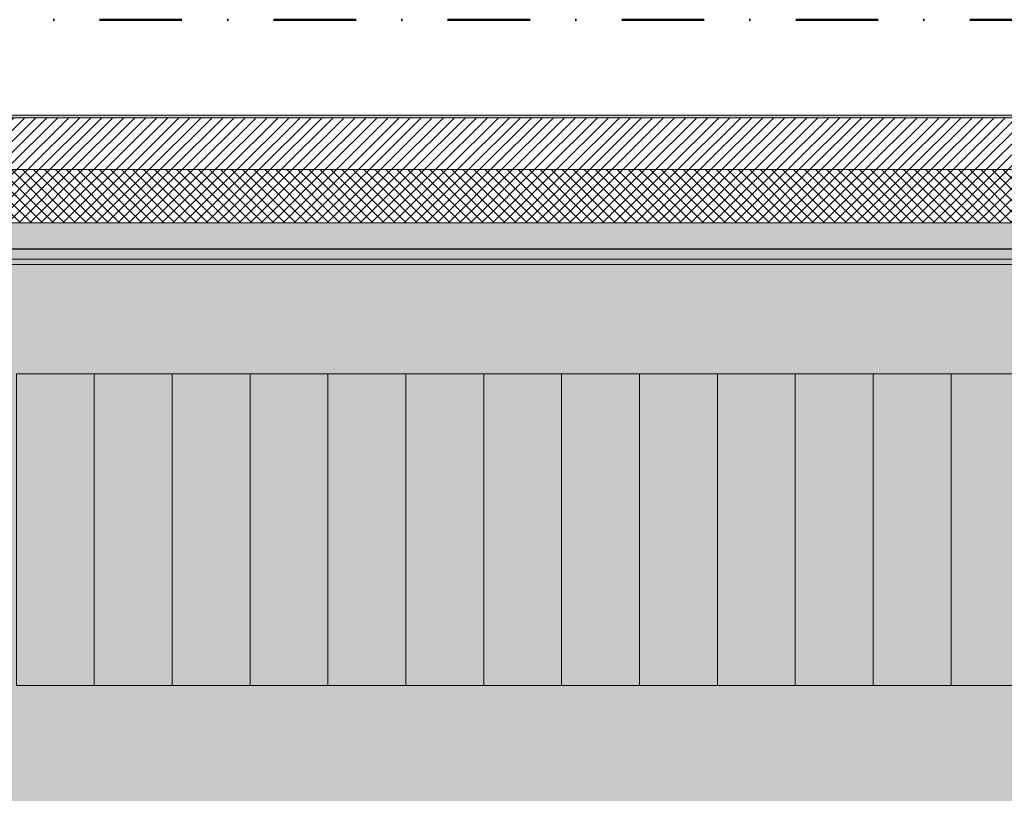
# Model space of a CAD drawing. Header units: millimetres. Extents: x -30280 to 19093, y -19284 to 4746.
# Tile 85 of 132: x -16949 to -13157, y 1767 to 4746. Entities that reach past the tile are written whole.
import ezdxf

# ---------------------------------------------------------------- set-up
doc = ezdxf.new("R2010")
doc.units = ezdxf.units.MM
doc.header["$MEASUREMENT"] = 0
doc.linetypes.add('Punto & Rayas', pattern=[670.277762, 317.5, -176.388889, 0, -176.388874])
for name, color, linetype, lineweight, true_color in [('01_2D_Ambit_Pluma_Nº__242', 7, 'Continuous', 50, 0xfb0013), ('12_FAÇ_Façana_Pluma_Nº__102', 7, 'Continuous', 5, 0xcccccc), ('12_FAÇ_Façana_Pluma_Nº__174', 7, 'Continuous', 13, 0xe4ad2c), ('12_FAÇ_Façana_Pluma_Nº__176', 7, 'Continuous', 15, 0x93a0c6), ('Nuevo_07_CR_Cel Ras pladur_Pluma_Nº__102', 7, 'Continuous', 5, 0xcccccc), ('Nuevo_07_CR_Cel Ras_lames_Pluma_Nº__177', 7, 'Continuous', 15, 0xf7e046), ('Nuevo_08_E_Envans secs_Pluma_Nº__176', 7, 'Continuous', 15, 0x93a0c6)]:
    doc.layers.add(name, color=color, linetype=linetype, lineweight=lineweight, true_color=true_color)
for name, color, linetype in [('12_FAÇ_Façana', 7, 'Continuous'), ('Nuevo_07_CR_Cel Ras pladur', 7, 'Continuous'), ('Nuevo_07_CR_Cel Ras_lames', 7, 'Continuous'), ('Nuevo_08_E_Envans secs', 7, 'Continuous')]:
    doc.layers.add(name, color=color, linetype=linetype)
for name, color, linetype, lineweight in [('12_FAÇ_Façana_Pluma_Nº__2', 8, 'Continuous', 5), ('12_FAÇ_Façana_Pluma_Nº__7', 7, 'Continuous', 5), ('Nuevo_07_CR_Cel Ras_lames_Pluma_Nº__20', 1, 'Continuous', 5), ('Nuevo_08_E_Envans secs_Pluma_Nº__7', 7, 'Continuous', 5)]:
    doc.layers.add(name, color=color, linetype=linetype, lineweight=lineweight)

# ---------------------------------------------------------------- blocks, each defined once
blk = doc.blocks.new('Forjado_1_1', base_point=(-28050.8, 1700.9))
at = {"layer": 'Nuevo_07_CR_Cel Ras pladur_Pluma_Nº__102', "linetype": 'Continuous', "lineweight": 0, "true_color": 0x333333}
h = blk.add_hatch(color=250, dxfattribs=at)
h.paths.add_polyline_path([(-28050.8, 1700.9), (-1702.1, 1700.9), (-1556.1, 1700.9), (-1556.1, -1704), (-1619.1, -1704), (-1619.1, -6940.7), (-1544.1, -6940.7), (-1544.1, -7505.7), (-1616.3, -7505.7), (-1616, -11924), (-1552.9, -11924), (-1552.9, -12504), (-2036.1, -12504), (-2036.1, -12340.7), (-6985.4, -12340.7), (-6985.4, -12549.3), (-7491.4, -12549.3), (-7491.4, -12393.7), (-10655.9, -12393.7), (-10657.1, -13685.1), (-1603.6, -13694.6), (-1609.2, -16938), (375.9, -16938), (375.9, -16739), (1128.9, -16739), (1128.9, -17067), (2622.9, -17067), (5778.9, -17067), (5778.9, -16739), (6378.9, -16739), (6378.9, -12489), (5778.9, -12489), (5763.9, -12070), (3832.9, -12070), (2768.9, -12070), (2768.9, -12619.1), (2622.9, -12619.1), (2622.9, -12070), (843.9, -12070), (843.9, -12504), (363.9, -12504), (363.9, -11924), (6641.9, -11924), (6627.9, -9204), (6003.9, -9207.4), (6010.9, -7490.7), (5790.9, -7490.7), (5790.9, -6940.7), (6010.9, -6940.7), (6010.9, -1710.7), (5770.9, -1710.7), (5770.9, 3861.7), (-28038.8, 3861.7)])
h.paths.add_polyline_path([(7.4, -9099.1), (-1192.6, -9099.1), (-1192.6, 1700.9), (7.4, 1700.9)], flags=0)
h.paths.add_polyline_path([(-1181.1, -11348.2), (-1181.1, -9848.2), (5718.9, -9848.2), (5718.9, -11348.2)], flags=0)
h.paths.add_polyline_path([(38, -16371.5), (-1162, -16371.5), (-1162, -12771.5), (38, -12771.5)], flags=0)
h.paths.add_polyline_path([(2309.4, -16371.5), (1109.4, -16371.5), (1109.4, -12771.5), (2309.4, -12771.5)], flags=0)
h.paths.add_polyline_path([(2226.8, -8799.1), (2226.8, 1400.9), (3726.8, 1400.9), (3726.8, -8799.1)], flags=0)
h.paths.add_polyline_path([(3832.9, -12471.5), (5032.9, -12471.5), (5032.9, -16671.5), (3832.9, -16671.5)], flags=0)
at = {"layer": 'Nuevo_07_CR_Cel Ras pladur_Pluma_Nº__102', "color": 254, "linetype": 'Continuous', "lineweight": 5, "true_color": 0xcccccc, "flags": 128}
blk.add_lwpolyline([(-1702.1, 1700.9), (-28050.8, 1700.9), (-28038.8, 3861.7), (5770.9, 3861.7)], dxfattribs=at)
blk = doc.blocks.new('Forjado_193_1', base_point=(-16961.7, 3382.2))
at = {"layer": 'Nuevo_07_CR_Cel Ras_lames_Pluma_Nº__177', "linetype": 'Continuous', "lineweight": 0, "true_color": 0x3d3811}
blk.add_hatch(color=48, dxfattribs=at).paths.add_polyline_path([(-16961.7, 3382.2), (-16961.7, 2182.2), (-16661.7, 2182.2), (-16661.7, 3382.2)])
at = {"layer": 'Nuevo_07_CR_Cel Ras_lames_Pluma_Nº__20', "color": 1, "linetype": 'Continuous', "lineweight": 5, "flags": 128}
blk.add_lwpolyline([(-16961.7, 3382.2), (-16961.7, 2182.2), (-16661.7, 2182.2), (-16661.7, 3382.2)], close=True, dxfattribs=at)
blk = doc.blocks.new('Forjado_194_1', base_point=(-16661.7, 3382.2))
at = {"layer": 'Nuevo_07_CR_Cel Ras_lames_Pluma_Nº__177', "linetype": 'Continuous', "lineweight": 0, "true_color": 0x3d3811}
blk.add_hatch(color=48, dxfattribs=at).paths.add_polyline_path([(-16661.7, 3382.2), (-16661.7, 2182.2), (-16361.7, 2182.2), (-16361.7, 3382.2)])
at = {"layer": 'Nuevo_07_CR_Cel Ras_lames_Pluma_Nº__20', "color": 1, "linetype": 'Continuous', "lineweight": 5, "flags": 128}
blk.add_lwpolyline([(-16661.7, 3382.2), (-16661.7, 2182.2), (-16361.7, 2182.2), (-16361.7, 3382.2)], close=True, dxfattribs=at)
blk = doc.blocks.new('Forjado_195_1', base_point=(-16361.7, 3382.2))
at = {"layer": 'Nuevo_07_CR_Cel Ras_lames_Pluma_Nº__177', "linetype": 'Continuous', "lineweight": 0, "true_color": 0x3d3811}
blk.add_hatch(color=48, dxfattribs=at).paths.add_polyline_path([(-16361.7, 3382.2), (-16361.7, 2182.2), (-16061.7, 2182.2), (-16061.7, 3382.2)])
at = {"layer": 'Nuevo_07_CR_Cel Ras_lames_Pluma_Nº__20', "color": 1, "linetype": 'Continuous', "lineweight": 5, "flags": 128}
blk.add_lwpolyline([(-16361.7, 3382.2), (-16361.7, 2182.2), (-16061.7, 2182.2), (-16061.7, 3382.2)], close=True, dxfattribs=at)
blk = doc.blocks.new('Forjado_196_1', base_point=(-16061.7, 3382.2))
at = {"layer": 'Nuevo_07_CR_Cel Ras_lames_Pluma_Nº__177', "linetype": 'Continuous', "lineweight": 0, "true_color": 0x3d3811}
blk.add_hatch(color=48, dxfattribs=at).paths.add_polyline_path([(-16061.7, 3382.2), (-16061.7, 2182.2), (-15761.7, 2182.2), (-15761.7, 3382.2)])
at = {"layer": 'Nuevo_07_CR_Cel Ras_lames_Pluma_Nº__20', "color": 1, "linetype": 'Continuous', "lineweight": 5, "flags": 128}
blk.add_lwpolyline([(-16061.7, 3382.2), (-16061.7, 2182.2), (-15761.7, 2182.2), (-15761.7, 3382.2)], close=True, dxfattribs=at)
blk = doc.blocks.new('Forjado_197_1', base_point=(-15761.7, 3382.2))
at = {"layer": 'Nuevo_07_CR_Cel Ras_lames_Pluma_Nº__177', "linetype": 'Continuous', "lineweight": 0, "true_color": 0x3d3811}
blk.add_hatch(color=48, dxfattribs=at).paths.add_polyline_path([(-15761.7, 3382.2), (-15761.7, 2182.2), (-15461.7, 2182.2), (-15461.7, 3382.2)])
at = {"layer": 'Nuevo_07_CR_Cel Ras_lames_Pluma_Nº__20', "color": 1, "linetype": 'Continuous', "lineweight": 5, "flags": 128}
blk.add_lwpolyline([(-15761.7, 3382.2), (-15761.7, 2182.2), (-15461.7, 2182.2), (-15461.7, 3382.2)], close=True, dxfattribs=at)
blk = doc.blocks.new('Forjado_198_1', base_point=(-15461.7, 3382.2))
at = {"layer": 'Nuevo_07_CR_Cel Ras_lames_Pluma_Nº__177', "linetype": 'Continuous', "lineweight": 0, "true_color": 0x3d3811}
blk.add_hatch(color=48, dxfattribs=at).paths.add_polyline_path([(-15461.7, 3382.2), (-15461.7, 2182.2), (-15161.7, 2182.2), (-15161.7, 3382.2)])
at = {"layer": 'Nuevo_07_CR_Cel Ras_lames_Pluma_Nº__20', "color": 1, "linetype": 'Continuous', "lineweight": 5, "flags": 128}
blk.add_lwpolyline([(-15461.7, 3382.2), (-15461.7, 2182.2), (-15161.7, 2182.2), (-15161.7, 3382.2)], close=True, dxfattribs=at)
blk = doc.blocks.new('Forjado_199_1', base_point=(-15161.7, 3382.2))
at = {"layer": 'Nuevo_07_CR_Cel Ras_lames_Pluma_Nº__177', "linetype": 'Continuous', "lineweight": 0, "true_color": 0x3d3811}
blk.add_hatch(color=48, dxfattribs=at).paths.add_polyline_path([(-15161.7, 3382.2), (-15161.7, 2182.2), (-14861.7, 2182.2), (-14861.7, 3382.2)])
at = {"layer": 'Nuevo_07_CR_Cel Ras_lames_Pluma_Nº__20', "color": 1, "linetype": 'Continuous', "lineweight": 5, "flags": 128}
blk.add_lwpolyline([(-15161.7, 3382.2), (-15161.7, 2182.2), (-14861.7, 2182.2), (-14861.7, 3382.2)], close=True, dxfattribs=at)
blk = doc.blocks.new('Forjado_200_1', base_point=(-14861.7, 3382.2))
at = {"layer": 'Nuevo_07_CR_Cel Ras_lames_Pluma_Nº__177', "linetype": 'Continuous', "lineweight": 0, "true_color": 0x3d3811}
blk.add_hatch(color=48, dxfattribs=at).paths.add_polyline_path([(-14861.7, 3382.2), (-14861.7, 2182.2), (-14561.7, 2182.2), (-14561.7, 3382.2)])
at = {"layer": 'Nuevo_07_CR_Cel Ras_lames_Pluma_Nº__20', "color": 1, "linetype": 'Continuous', "lineweight": 5, "flags": 128}
blk.add_lwpolyline([(-14861.7, 3382.2), (-14861.7, 2182.2), (-14561.7, 2182.2), (-14561.7, 3382.2)], close=True, dxfattribs=at)
blk = doc.blocks.new('Forjado_201_1', base_point=(-14561.7, 3382.2))
at = {"layer": 'Nuevo_07_CR_Cel Ras_lames_Pluma_Nº__177', "linetype": 'Continuous', "lineweight": 0, "true_color": 0x3d3811}
blk.add_hatch(color=48, dxfattribs=at).paths.add_polyline_path([(-14561.7, 3382.2), (-14561.7, 2182.2), (-14261.7, 2182.2), (-14261.7, 3382.2)])
at = {"layer": 'Nuevo_07_CR_Cel Ras_lames_Pluma_Nº__20', "color": 1, "linetype": 'Continuous', "lineweight": 5, "flags": 128}
blk.add_lwpolyline([(-14561.7, 3382.2), (-14561.7, 2182.2), (-14261.7, 2182.2), (-14261.7, 3382.2)], close=True, dxfattribs=at)
blk = doc.blocks.new('Forjado_202_1', base_point=(-14261.7, 3382.2))
at = {"layer": 'Nuevo_07_CR_Cel Ras_lames_Pluma_Nº__177', "linetype": 'Continuous', "lineweight": 0, "true_color": 0x3d3811}
blk.add_hatch(color=48, dxfattribs=at).paths.add_polyline_path([(-14261.7, 3382.2), (-14261.7, 2182.2), (-13961.7, 2182.2), (-13961.7, 3382.2)])
at = {"layer": 'Nuevo_07_CR_Cel Ras_lames_Pluma_Nº__20', "color": 1, "linetype": 'Continuous', "lineweight": 5, "flags": 128}
blk.add_lwpolyline([(-14261.7, 3382.2), (-14261.7, 2182.2), (-13961.7, 2182.2), (-13961.7, 3382.2)], close=True, dxfattribs=at)
blk = doc.blocks.new('Forjado_203_1', base_point=(-13961.7, 3382.2))
at = {"layer": 'Nuevo_07_CR_Cel Ras_lames_Pluma_Nº__177', "linetype": 'Continuous', "lineweight": 0, "true_color": 0x3d3811}
blk.add_hatch(color=48, dxfattribs=at).paths.add_polyline_path([(-13961.7, 3382.2), (-13961.7, 2182.2), (-13661.7, 2182.2), (-13661.7, 3382.2)])
at = {"layer": 'Nuevo_07_CR_Cel Ras_lames_Pluma_Nº__20', "color": 1, "linetype": 'Continuous', "lineweight": 5, "flags": 128}
blk.add_lwpolyline([(-13961.7, 3382.2), (-13961.7, 2182.2), (-13661.7, 2182.2), (-13661.7, 3382.2)], close=True, dxfattribs=at)
blk = doc.blocks.new('Forjado_204_1', base_point=(-13661.7, 3382.2))
at = {"layer": 'Nuevo_07_CR_Cel Ras_lames_Pluma_Nº__177', "linetype": 'Continuous', "lineweight": 0, "true_color": 0x3d3811}
blk.add_hatch(color=48, dxfattribs=at).paths.add_polyline_path([(-13661.7, 3382.2), (-13661.7, 2182.2), (-13361.7, 2182.2), (-13361.7, 3382.2)])
at = {"layer": 'Nuevo_07_CR_Cel Ras_lames_Pluma_Nº__20', "color": 1, "linetype": 'Continuous', "lineweight": 5, "flags": 128}
blk.add_lwpolyline([(-13661.7, 3382.2), (-13661.7, 2182.2), (-13361.7, 2182.2), (-13361.7, 3382.2)], close=True, dxfattribs=at)
blk = doc.blocks.new('Forjado_205_1', base_point=(-13361.7, 3382.2))
at = {"layer": 'Nuevo_07_CR_Cel Ras_lames_Pluma_Nº__177', "linetype": 'Continuous', "lineweight": 0, "true_color": 0x3d3811}
blk.add_hatch(color=48, dxfattribs=at).paths.add_polyline_path([(-13361.7, 3382.2), (-13361.7, 2182.2), (-13061.7, 2182.2), (-13061.7, 3382.2)])
at = {"layer": 'Nuevo_07_CR_Cel Ras_lames_Pluma_Nº__20', "color": 1, "linetype": 'Continuous', "lineweight": 5, "flags": 128}
blk.add_lwpolyline([(-13361.7, 3382.2), (-13361.7, 2182.2), (-13061.7, 2182.2), (-13061.7, 3382.2)], close=True, dxfattribs=at)
blk = doc.blocks.new('Muro_3_1', base_point=(11882.6, 4378.5))
at = {"layer": '12_FAÇ_Façana_Pluma_Nº__102', "linetype": 'Continuous', "lineweight": 0, "true_color": 0xe5e5e5}
blk.add_hatch(color=254, dxfattribs=at).paths.add_polyline_path([(-18509.8, 3963.5), (-18509.8, 3863.5), (-7400.5, 3863.5), (-7400.5, 3963.5)])
at = {"layer": '12_FAÇ_Façana_Pluma_Nº__174', "linetype": 'Continuous', "lineweight": 13, "true_color": 0xe4ad2c}
h = blk.add_hatch(dxfattribs=at)
h.set_pattern_fill('SATE_Aislamiento_0001', color=42, style=0, pattern_type=2)
h.set_pattern_definition([(45, (0, 0), (-21.213203, 21.213203), []), (135, (0, 0), (21.213203, 21.213203), [])])
h.paths.add_polyline_path([(-18509.8, 3963.5), (-7400.5, 3963.5), (-7400.5, 4168.5), (-18509.8, 4168.5)])
at = {"layer": '12_FAÇ_Façana_Pluma_Nº__176', "linetype": 'Continuous', "lineweight": 0, "true_color": 0x495063}
blk.add_hatch(color=251, dxfattribs=at).paths.add_polyline_path([(-25879.1, 4368.5), (-1110.5, 4368.5), (-1110.5, 4378.5), (-25879.1, 4378.5)])
at = {"layer": '12_FAÇ_Façana_Pluma_Nº__2', "linetype": 'Continuous', "lineweight": 5}
h = blk.add_hatch(dxfattribs=at)
h.set_pattern_fill('Ceramic_0001', color=8, style=0, pattern_type=2)
h.set_pattern_definition([(45, (0, 0), (-21.213203, 21.213203), [])])
h.paths.add_polyline_path([(-1110.5, 4368.5), (-25879.1, 4368.5), (-25879.1, 4168.5), (-21909.8, 4168.5), (-21909.8, 4268), (-21509.8, 4268), (-21509.8, 4168.5), (-18909.8, 4168.5), (-18909.8, 4268), (-18509.8, 4268), (-18509.8, 4168.5), (-7400.5, 4168.5), (-7400.5, 4268), (-7000.5, 4268), (-7000.5, 4168.5), (-2000.5, 4168.5), (-2000.5, 4268), (-1600.5, 4268), (-1600.5, 4168.5), (-1110.5, 4168.5)])
at = {"layer": '12_FAÇ_Façana_Pluma_Nº__7', "color": 7, "linetype": 'Continuous', "lineweight": 5}
for p, q in [((-1110.5, 4368.5), (-25879.1, 4368.5)), ((-7400.5, 4168.5), (-18509.8, 4168.5)), ((-18509.8, 3963.5), (-7400.5, 3963.5))]:
    blk.add_line(p, q, dxfattribs=at)
at = {"layer": '12_FAÇ_Façana_Pluma_Nº__7', "color": 7, "linetype": 'Continuous', "lineweight": 5, "flags": 128}
for points in [[(-1110.5, 4378.5), (-25879.1, 4378.5)], [(-18509.8, 3863.5), (-7400.5, 3863.5)]]:
    blk.add_lwpolyline(points, dxfattribs=at)
blk = doc.blocks.new('Muro_157_1', base_point=(-25879.1, 3803.5))
at = {"layer": 'Nuevo_08_E_Envans secs_Pluma_Nº__176', "linetype": 'Continuous', "lineweight": 0, "true_color": 0x495063}
blk.add_hatch(color=251, dxfattribs=at).paths.add_polyline_path([(-18761.1, 3803.5), (-1110.5, 3803.5), (-1110.5, 3823.5), (-18761.1, 3823.5)])
at = {"layer": 'Nuevo_08_E_Envans secs_Pluma_Nº__7', "color": 7, "linetype": 'Continuous', "lineweight": 5}
blk.add_line((-18761.1, 3823.5), (-1110.5, 3823.5), dxfattribs=at)
at = {"layer": 'Nuevo_08_E_Envans secs_Pluma_Nº__7', "color": 7, "linetype": 'Continuous', "lineweight": 5, "flags": 128}
for points in [[(-7400.5, 3863.5), (-18509.8, 3863.5)], [(-18761.1, 3803.5), (-1110.5, 3803.5)]]:
    blk.add_lwpolyline(points, dxfattribs=at)

msp = doc.modelspace()

# ---------------------------------------------------------------- linework, layer by layer
at = {"layer": '01_2D_Ambit_Pluma_Nº__242', "color": 1, "linetype": 'Punto & Rayas', "lineweight": 50, "true_color": 0xfb0013, "flags": 128}
msp.add_lwpolyline([(-28416.6, -2249.6), (-28416.6, 4745.9), (7590.1, 4745.9), (7590.1, -1864.5), (6642.9, -1864.5), (6642.9, -11392.7), (6642.9, -17756.6), (-18985.9, -17756.6), (-18985.9, -11834.9), (-2447.9, -11834.9), (-2447.9, -2249.6)], close=True, dxfattribs=at)

# ---------------------------------------------------------------- block references
at = {"layer": '12_FAÇ_Façana', "color": 7, "lineweight": 20}
msp.add_blockref('Muro_3_1', (11882.6, 4378.5), dxfattribs=at)
at = {"layer": 'Nuevo_07_CR_Cel Ras pladur', "color": 254, "linetype": 'Continuous', "lineweight": 5, "true_color": 0xcccccc}
msp.add_blockref('Forjado_1_1', (-28050.8, 1700.9), dxfattribs=at)
at = {"layer": 'Nuevo_07_CR_Cel Ras_lames', "color": 1, "linetype": 'Continuous', "lineweight": 5}
for name, p in [('Forjado_193_1', (-16961.7, 3382.2)), ('Forjado_194_1', (-16661.7, 3382.2)), ('Forjado_195_1', (-16361.7, 3382.2)), ('Forjado_196_1', (-16061.7, 3382.2)), ('Forjado_197_1', (-15761.7, 3382.2)), ('Forjado_198_1', (-15461.7, 3382.2)), ('Forjado_199_1', (-15161.7, 3382.2)), ('Forjado_200_1', (-14861.7, 3382.2)), ('Forjado_201_1', (-14561.7, 3382.2)), ('Forjado_202_1', (-14261.7, 3382.2)), ('Forjado_203_1', (-13961.7, 3382.2)), ('Forjado_204_1', (-13661.7, 3382.2)), ('Forjado_205_1', (-13361.7, 3382.2))]:
    msp.add_blockref(name, p, dxfattribs=at)
at = {"layer": 'Nuevo_08_E_Envans secs', "color": 7, "lineweight": 20}
msp.add_blockref('Muro_157_1', (-25879.1, 3803.5), dxfattribs=at)

doc.saveas('drawing.dxf')
